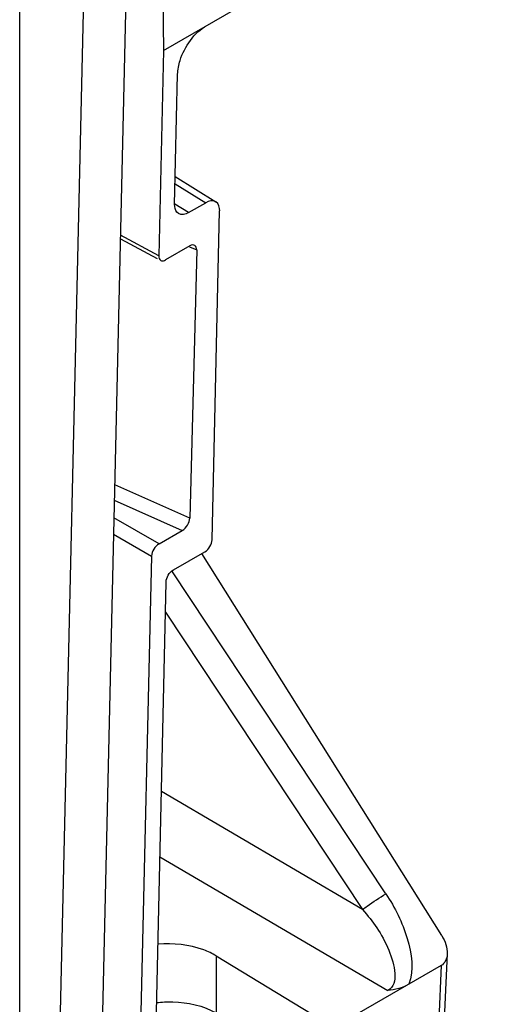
# Model space of a CAD drawing. Header units: inches. Extents: x 0 to 82.7, y 0 to 58.5.
# Tile 63 of 67: x 78.296 to 78.755, y 16.188 to 17.148. Entities that reach past the tile are written whole.
import ezdxf

# ---------------------------------------------------------------- set-up
doc = ezdxf.new("R2010")
doc.units = ezdxf.units.IN
doc.header["$LTSCALE"] = 4.547244
doc.header["$MEASUREMENT"] = 0
doc.layers.get('0').update_dxf_attribs({"linetype": 'CONTINUOUS'})

msp = doc.modelspace()

# ---------------------------------------------------------------- linework, layer by layer
at = {"color": 7, "linetype": 'CONTINUOUS'}
for p, q in [((78.43039, 17.46113), (78.43562, 17.11835)), ((78.40511, 17.43635), (78.37266, 16.02457)), ((78.36275, 17.38605), (78.33151, 16.02664)), ((78.29556, 16.0474), (78.29556, 17.36292)), ((78.43557, 17.11832), (78.75491, 17.30269)), ((78.43562, 17.11835), (78.43094, 16.91795)), ((78.44647, 16.96798), (78.44933, 17.09495)), ((78.44692, 16.98825), (78.47673, 16.96981)), ((78.44708, 16.99521), (78.48664, 16.97075)), ((78.44653, 16.96599), (78.44644, 16.96809)), ((78.46003, 16.96017), (78.44666, 16.96843)), ((78.46002, 16.96017), (78.47673, 16.96981)), ((78.48305, 16.64137), (78.49029, 16.962)), ((78.39358, 16.93463), (78.42951, 16.91531)), ((78.43094, 16.91795), (78.39365, 16.938)), ((78.46121, 16.9276), (78.43771, 16.91403)), ((78.46083, 16.92667), (78.46802, 16.92372)), ((78.46802, 16.92372), (78.46112, 16.66222)), ((78.43648, 16.91345), (78.43771, 16.91403)), ((78.46112, 16.66222), (78.38806, 16.69468)), ((78.38772, 16.67964), (78.4539, 16.65024)), ((78.43124, 16.63716), (78.38732, 16.66251)), ((78.38696, 16.64665), (78.42409, 16.62522)), ((78.43124, 16.63716), (78.4539, 16.65024)), ((78.42409, 16.62522), (78.40956, 16.00334)), ((78.44529, 16.61174), (78.47591, 16.62943)), ((78.70666, 16.255), (78.47293, 16.62756)), ((78.65222, 16.29582), (78.44368, 16.61068)), ((78.42677, 16.09577), (78.43815, 16.5998)), ((78.43749, 16.57055), (78.6296, 16.2805)), ((78.6296, 16.2805), (78.43354, 16.39563)), ((78.4321, 16.33193), (78.65415, 16.20153)), ((78.48696, 16.23524), (78.58781, 16.17396)), ((78.48696, 16.23524), (78.48696, 16.17959)), ((78.71199, 16.23715), (78.70943, 16.18071)), ((78.70607, 16.22574), (78.61565, 16.17354)), ((78.70607, 16.22574), (78.70368, 16.17315))]:
    msp.add_line(p, q, dxfattribs=at)
for centre, major_axis, ratio, start_param, end_param in [((78.46098, 16.91964), (0.00523, 0.00845), 0.558216, -0.763793, 0.804414), ((78.45409, 16.65818), (0.00522, 0.00842), 0.56109, -2.33351, -0.765302)]:
    msp.add_ellipse(centre, major_axis=major_axis, ratio=ratio, start_param=start_param, end_param=end_param, dxfattribs=at)
for points, knots in [([(78.44936, 17.09509), (78.44946, 17.0996), (78.45327, 17.1182), (78.46543, 17.13556), (78.47788, 17.14275)], [0, 0, 0, 0, 0.238895, 1, 1, 1, 1]), ([(78.43293, 16.91347), (78.43342, 16.9132), (78.43466, 16.91294), (78.43587, 16.91322), (78.43648, 16.91345)], [0, 0, 0, 0, 0.461683, 1, 1, 1, 1]), ([(78.6296, 16.2805), (78.63106, 16.28166), (78.6384, 16.28707), (78.64601, 16.2921), (78.65222, 16.29582)], [0, 0, 0, 0, 0.205125, 1, 1, 1, 1]), ([(78.65222, 16.29582), (78.66113, 16.28236), (78.67495, 16.25482), (78.67971, 16.22149), (78.67455, 16.20755)], [0, 0, 0, 0, 0.520626, 1, 1, 1, 1]), ([(78.6296, 16.2805), (78.63969, 16.26841), (78.6551, 16.24894), (78.66551, 16.20797), (78.65415, 16.20153)], [0, 0, 0, 0, 0.546623, 1, 1, 1, 1]), ([(78.48697, 16.23523), (78.48313, 16.23756), (78.46539, 16.24584), (78.4451, 16.24797), (78.43016, 16.24657)], [0, 0, 0, 0, 0.230244, 1, 1, 1, 1]), ([(78.42887, 16.18966), (78.43407, 16.19027), (78.45383, 16.19114), (78.47433, 16.18688), (78.48696, 16.17959)], [0, 0, 0, 0, 0.264475, 1, 1, 1, 1])]:
    msp.add_open_spline(points, degree=3, knots=knots, dxfattribs=at)
for points in [[(78.48663, 16.97076), (78.48382, 16.9725), (78.4796, 16.97147), (78.47673, 16.96981)], [(78.49035, 16.96173), (78.49042, 16.96498), (78.4894, 16.96904), (78.48663, 16.97076)], [(78.45013, 16.95922), (78.44796, 16.96057), (78.44679, 16.96345), (78.44653, 16.96599)], [(78.46002, 16.96017), (78.45715, 16.95851), (78.45295, 16.95748), (78.45013, 16.95922)], [(78.43096, 16.91787), (78.43093, 16.91626), (78.43151, 16.91423), (78.43293, 16.91347)], [(78.47591, 16.62943), (78.47986, 16.6317), (78.48288, 16.63655), (78.48298, 16.6411)], [(78.43124, 16.63716), (78.42722, 16.63484), (78.4242, 16.62985), (78.42409, 16.62522)], [(78.43815, 16.59979), (78.43826, 16.60443), (78.44127, 16.60942), (78.44529, 16.61174)], [(78.70666, 16.255), (78.70998, 16.24972), (78.71228, 16.2433), (78.71199, 16.23707)], [(78.71199, 16.23707), (78.71179, 16.23282), (78.70976, 16.22787), (78.70607, 16.22574)], [(78.67455, 16.20755), (78.66841, 16.204), (78.66122, 16.20214), (78.65415, 16.20153)]]:
    msp.add_open_spline(points, degree=3, dxfattribs=at)

doc.saveas('drawing.dxf')
